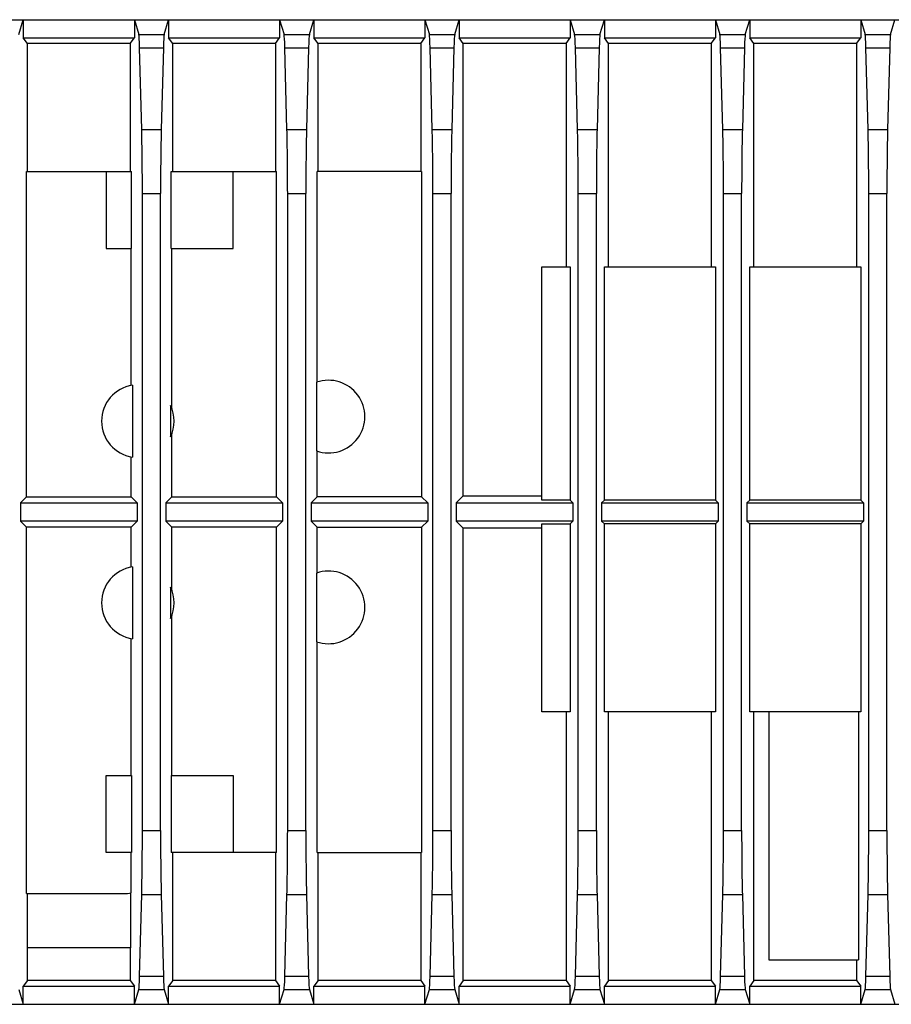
# Model space of a CAD drawing. Header units: millimetres. Extents: x 106 to 476, y 95 to 384.
# Tile 5 of 22: x 339 to 387, y 95 to 150. Entities that reach past the tile are written whole.
import ezdxf

# ---------------------------------------------------------------- set-up
doc = ezdxf.new("R2010")
doc.units = ezdxf.units.MM
doc.header["$LTSCALE"] = 32.67
doc.layers.add('00_COMPONENTS', color=7, linetype='CONTINUOUS')

msp = doc.modelspace()

# ---------------------------------------------------------------- linework, layer by layer
at = {"layer": '00_COMPONENTS', "color": 7}
for p, q in [((321.7078, 149.5291), (433.8525, 149.5291)), ((339.4043, 148.7072), (339.6503, 149.5291)), ((339.6503, 149.5291), (339.6503, 148.5291)), ((345.7652, 149.5291), (345.7652, 148.5291)), ((345.7652, 149.5291), (346.0112, 148.7072)), ((347.4043, 148.7072), (347.6503, 149.5291)), ((347.6503, 149.5291), (347.6503, 148.5291)), ((353.7652, 149.5291), (353.7652, 148.5291)), ((353.7652, 149.5291), (354.0112, 148.7072)), ((355.4043, 148.7072), (355.6503, 149.5291)), ((355.6503, 149.5291), (355.6503, 148.5291)), ((361.7652, 149.5291), (361.7652, 148.5291)), ((361.7652, 149.5291), (362.0112, 148.7072)), ((363.4043, 148.7072), (363.6503, 149.5291)), ((363.6503, 149.5291), (363.6503, 148.5291)), ((369.7652, 149.5291), (369.7652, 148.5291)), ((369.7652, 149.5291), (370.0112, 148.7072)), ((371.4043, 148.7072), (371.6503, 149.5291)), ((371.6503, 149.5291), (371.6503, 148.5291)), ((377.7652, 149.5291), (377.7652, 148.5291)), ((377.7652, 149.5291), (378.0112, 148.7072)), ((379.4043, 148.7072), (379.6503, 149.5291)), ((379.6503, 149.5291), (379.6503, 148.5291)), ((385.7652, 149.5291), (385.7652, 148.5291)), ((385.7652, 149.5291), (386.0112, 148.7072)), ((387.4043, 148.7072), (387.6503, 149.5291)), ((339.6503, 148.5291), (345.7652, 148.5291)), ((339.8794, 148.2236), (339.6503, 148.5291)), ((345.5361, 148.2236), (345.7652, 148.5291)), ((347.6503, 148.5291), (353.7652, 148.5291)), ((347.8794, 148.2236), (347.6503, 148.5291)), ((353.5361, 148.2236), (353.7652, 148.5291)), ((355.6503, 148.5291), (361.7652, 148.5291)), ((355.8794, 148.2236), (355.6503, 148.5291)), ((361.5361, 148.2236), (361.7652, 148.5291)), ((363.6503, 148.5291), (369.7652, 148.5291)), ((363.8794, 148.2236), (363.6503, 148.5291)), ((369.5361, 148.2236), (369.7652, 148.5291)), ((371.6503, 148.5291), (377.7652, 148.5291)), ((371.8794, 148.2236), (371.6503, 148.5291)), ((377.5361, 148.2236), (377.7652, 148.5291)), ((379.6503, 148.5291), (385.7652, 148.5291)), ((379.8794, 148.2236), (379.6503, 148.5291)), ((385.5361, 148.2236), (385.7652, 148.5291)), ((345.5361, 148.2236), (339.8794, 148.2236)), ((339.8794, 141.1791), (339.8794, 148.2236)), ((345.5361, 148.2236), (345.5361, 141.1791)), ((346.1694, 143.4936), (346.0518, 147.9845)), ((347.3637, 147.9845), (347.2461, 143.4936)), ((353.5361, 148.2236), (347.8794, 148.2236)), ((347.8794, 141.1791), (347.8794, 148.2236)), ((353.5361, 148.2236), (353.5361, 141.1791)), ((354.1694, 143.4936), (354.0518, 147.9845)), ((355.3637, 147.9845), (355.2461, 143.4936)), ((361.5361, 148.2236), (355.8794, 148.2236)), ((355.8794, 141.1791), (355.8794, 148.2236)), ((361.5361, 148.2236), (361.5361, 141.1791)), ((362.1694, 143.4936), (362.0518, 147.9845)), ((363.3637, 147.9845), (363.2461, 143.4936)), ((369.5361, 148.2236), (363.8794, 148.2236)), ((363.8794, 123.3127), (363.8794, 148.2236)), ((369.5361, 148.2236), (369.5361, 135.9291)), ((370.1694, 143.4936), (370.0518, 147.9845)), ((371.3637, 147.9845), (371.2461, 143.4936)), ((377.5361, 148.2236), (371.8794, 148.2236)), ((371.8794, 135.9291), (371.8794, 148.2236)), ((377.5361, 148.2236), (377.5361, 135.9291)), ((378.1694, 143.4936), (378.0518, 147.9845)), ((379.3637, 147.9845), (379.2461, 143.4936)), ((385.5361, 148.2236), (379.8794, 148.2236)), ((379.8794, 135.9291), (379.8794, 148.2236)), ((385.5361, 148.2236), (385.5361, 135.9291)), ((386.1694, 143.4936), (386.0518, 147.9845)), ((387.3637, 147.9845), (387.2461, 143.4936)), ((339.8316, 141.1791), (345.6166, 141.1791)), ((339.8316, 123.2649), (339.8316, 141.1791)), ((344.2078, 141.1791), (344.2078, 136.9291)), ((345.6166, 136.9291), (345.6166, 141.1791)), ((347.7989, 141.1791), (353.5839, 141.1791)), ((347.7989, 136.9291), (347.7989, 141.1791)), ((351.2078, 136.9291), (351.2078, 141.1791)), ((353.5839, 123.2649), (353.5839, 141.1791)), ((361.5839, 141.1791), (355.8316, 141.1791)), ((355.8316, 129.5786), (355.8316, 141.1791)), ((361.5839, 141.1791), (361.5839, 123.2649)), ((346.2078, 104.9002), (346.2078, 139.958)), ((347.2078, 104.9002), (347.2078, 139.958)), ((354.2078, 104.9002), (354.2078, 139.958)), ((355.2078, 104.9002), (355.2078, 139.958)), ((362.2078, 104.9002), (362.2078, 139.958)), ((363.2078, 104.9002), (363.2078, 139.958)), ((370.2078, 104.9002), (370.2078, 139.958)), ((371.2078, 104.9002), (371.2078, 139.958)), ((378.2078, 104.9002), (378.2078, 139.958)), ((379.2078, 104.9002), (379.2078, 139.958)), ((386.2078, 104.9002), (386.2078, 139.958)), ((387.2078, 104.9002), (387.2078, 139.958)), ((344.2078, 136.9291), (345.6166, 136.9291)), ((345.5839, 129.3939), (345.5839, 136.9291)), ((347.7989, 136.9291), (351.2078, 136.9291)), ((347.8316, 128.1281), (347.8316, 136.9291)), ((368.2078, 135.9291), (369.7652, 135.9291)), ((368.2078, 123.0836), (368.2078, 135.9291)), ((369.7652, 135.9291), (369.7652, 123.0836)), ((371.6503, 135.9291), (377.7652, 135.9291)), ((371.6503, 123.0836), (371.6503, 135.9291)), ((377.7652, 135.9291), (377.7652, 123.0836)), ((379.6503, 135.9291), (385.7652, 135.9291)), ((379.6503, 123.0836), (379.6503, 135.9291)), ((385.7652, 135.9291), (385.7652, 123.0836)), ((355.7989, 129.5675), (355.7989, 125.7908)), ((345.6559, 129.4062), (345.6559, 125.452)), ((347.7596, 128.297), (347.7596, 126.5612)), ((347.8316, 123.2649), (347.8316, 126.7301)), ((355.8316, 123.2649), (355.8316, 125.7796)), ((345.5839, 123.2649), (345.5839, 125.4644)), ((339.4958, 122.9291), (339.8316, 123.2649)), ((339.8316, 123.2649), (345.5839, 123.2649)), ((345.9197, 122.9291), (345.5839, 123.2649)), ((347.4958, 122.9291), (347.8316, 123.2649)), ((347.8316, 123.2649), (353.5839, 123.2649)), ((353.9197, 122.9291), (353.5839, 123.2649)), ((355.4958, 122.9291), (355.8316, 123.2649)), ((361.5839, 123.2649), (355.8316, 123.2649)), ((361.9197, 122.9291), (361.5839, 123.2649)), ((363.4958, 122.9291), (363.8794, 123.3127)), ((363.8794, 123.3127), (368.2078, 123.3127)), ((369.7652, 123.0836), (368.2078, 123.0836)), ((369.9197, 122.9291), (369.7652, 123.0836)), ((371.4958, 122.9291), (371.6503, 123.0836)), ((377.7652, 123.0836), (371.6503, 123.0836)), ((377.9197, 122.9291), (377.7652, 123.0836)), ((379.4958, 122.9291), (379.6503, 123.0836)), ((385.7652, 123.0836), (379.6503, 123.0836)), ((385.9197, 122.9291), (385.7652, 123.0836)), ((339.4958, 122.9291), (345.9197, 122.9291)), ((339.4958, 122.9291), (339.4958, 121.9291)), ((345.9197, 122.9291), (345.9197, 121.9291)), ((347.4958, 122.9291), (353.9197, 122.9291)), ((347.4958, 122.9291), (347.4958, 121.9291)), ((353.9197, 122.9291), (353.9197, 121.9291)), ((355.4958, 122.9291), (361.9197, 122.9291)), ((355.4958, 122.9291), (355.4958, 121.9291)), ((361.9197, 122.9291), (361.9197, 121.9291)), ((363.4958, 122.9291), (369.9197, 122.9291)), ((363.4958, 122.9291), (363.4958, 121.9291)), ((369.9197, 122.9291), (369.9197, 121.9291)), ((371.4958, 122.9291), (377.9197, 122.9291)), ((371.4958, 122.9291), (371.4958, 121.9291)), ((377.9197, 122.9291), (377.9197, 121.9291)), ((379.4958, 122.9291), (385.9197, 122.9291)), ((379.4958, 122.9291), (379.4958, 121.9291)), ((385.9197, 122.9291), (385.9197, 121.9291)), ((345.9197, 121.9291), (339.4958, 121.9291)), ((339.4958, 121.9291), (339.8316, 121.5933)), ((345.5839, 121.5933), (339.8316, 121.5933)), ((339.8316, 101.4291), (339.8316, 121.5933)), ((345.9197, 121.9291), (345.5839, 121.5933)), ((345.5839, 119.3939), (345.5839, 121.5933)), ((353.9197, 121.9291), (347.4958, 121.9291)), ((347.4958, 121.9291), (347.8316, 121.5933)), ((353.5839, 121.5933), (347.8316, 121.5933)), ((347.8316, 118.1281), (347.8316, 121.5933)), ((353.9197, 121.9291), (353.5839, 121.5933)), ((353.5839, 103.6791), (353.5839, 121.5933)), ((361.9197, 121.9291), (355.4958, 121.9291)), ((355.4958, 121.9291), (355.8316, 121.5933)), ((355.8316, 121.5933), (361.5839, 121.5933)), ((355.8316, 119.0786), (355.8316, 121.5933)), ((361.9197, 121.9291), (361.5839, 121.5933)), ((361.5839, 121.5933), (361.5839, 103.6791)), ((369.9197, 121.9291), (363.4958, 121.9291)), ((363.4958, 121.9291), (363.8794, 121.5455)), ((368.2078, 121.5455), (363.8794, 121.5455)), ((363.8794, 96.6347), (363.8794, 121.5455)), ((368.2078, 121.7746), (369.7652, 121.7746)), ((368.2078, 111.4291), (368.2078, 121.7746)), ((369.9197, 121.9291), (369.7652, 121.7746)), ((369.7652, 121.7746), (369.7652, 111.4291)), ((377.9197, 121.9291), (371.4958, 121.9291)), ((371.4958, 121.9291), (371.6503, 121.7746)), ((377.7652, 121.7746), (371.6503, 121.7746)), ((371.6503, 111.4291), (371.6503, 121.7746)), ((377.9197, 121.9291), (377.7652, 121.7746)), ((377.7652, 121.7746), (377.7652, 111.4291)), ((385.9197, 121.9291), (379.4958, 121.9291)), ((379.4958, 121.9291), (379.6503, 121.7746)), ((385.7652, 121.7746), (379.6503, 121.7746)), ((379.6503, 111.4291), (379.6503, 121.7746)), ((385.9197, 121.9291), (385.7652, 121.7746)), ((385.7652, 121.7746), (385.7652, 111.4291)), ((345.6559, 119.4062), (345.6559, 115.452)), ((355.7989, 119.0675), (355.7989, 115.2908)), ((347.7596, 118.297), (347.7596, 116.5612)), ((347.8316, 107.9291), (347.8316, 116.7301)), ((345.5839, 107.9291), (345.5839, 115.4644)), ((355.8316, 103.6791), (355.8316, 115.2796)), ((369.7652, 111.4291), (368.2078, 111.4291)), ((369.5361, 111.4291), (369.5361, 96.6347)), ((377.7652, 111.4291), (371.6503, 111.4291)), ((371.8794, 96.6347), (371.8794, 111.4291)), ((377.5361, 111.4291), (377.5361, 96.6347)), ((385.7652, 111.4291), (379.6503, 111.4291)), ((379.8794, 96.6347), (379.8794, 111.4291)), ((380.7078, 111.4291), (380.7078, 97.7791)), ((385.6343, 111.4291), (385.6343, 97.7791)), ((344.2078, 107.9291), (345.6166, 107.9291)), ((344.2078, 103.6791), (344.2078, 107.9291)), ((345.6166, 107.9291), (345.6166, 103.6791)), ((347.7989, 107.9291), (351.2078, 107.9291)), ((347.7989, 107.9291), (347.7989, 103.6791)), ((351.2078, 107.9291), (351.2078, 103.6791)), ((345.6166, 103.6791), (344.2078, 103.6791)), ((345.5839, 101.4576), (345.5839, 103.6791)), ((353.5839, 103.6791), (347.7989, 103.6791)), ((347.8794, 96.6347), (347.8794, 103.6791)), ((353.5361, 103.6791), (353.5361, 96.6347)), ((355.8316, 103.6791), (361.5839, 103.6791)), ((355.8794, 96.6347), (355.8794, 103.6791)), ((361.5361, 103.6791), (361.5361, 96.6347)), ((339.8316, 101.4291), (345.2078, 101.4291)), ((339.8572, 101.4291), (339.8572, 98.4291)), ((345.5583, 101.4538), (345.5583, 98.4291)), ((346.0518, 96.8738), (346.1694, 101.3646)), ((347.2461, 101.3646), (347.3637, 96.8738)), ((354.0518, 96.8738), (354.1694, 101.3646)), ((355.2461, 101.3646), (355.3637, 96.8738)), ((362.0518, 96.8738), (362.1694, 101.3646)), ((363.2461, 101.3646), (363.3637, 96.8738)), ((370.0518, 96.8738), (370.1694, 101.3646)), ((371.2461, 101.3646), (371.3637, 96.8738)), ((378.0518, 96.8738), (378.1694, 101.3646)), ((379.2461, 101.3646), (379.3637, 96.8738)), ((386.0518, 96.8738), (386.1694, 101.3646)), ((387.2461, 101.3646), (387.3637, 96.8738)), ((345.5583, 98.4291), (339.8572, 98.4291)), ((339.8794, 96.6347), (339.8794, 98.4291)), ((345.5361, 98.4291), (345.5361, 96.6347)), ((380.7078, 97.7791), (385.6343, 97.7791)), ((385.5361, 97.7791), (385.5361, 96.6347)), ((339.8794, 96.6347), (339.6503, 96.3291)), ((345.5361, 96.6347), (339.8794, 96.6347)), ((345.5361, 96.6347), (345.7652, 96.3291)), ((347.8794, 96.6347), (347.6503, 96.3291)), ((353.5361, 96.6347), (347.8794, 96.6347)), ((353.5361, 96.6347), (353.7652, 96.3291)), ((355.8794, 96.6347), (355.6503, 96.3291)), ((361.5361, 96.6347), (355.8794, 96.6347)), ((361.5361, 96.6347), (361.7652, 96.3291)), ((363.8794, 96.6347), (363.6503, 96.3291)), ((369.5361, 96.6347), (363.8794, 96.6347)), ((369.5361, 96.6347), (369.7652, 96.3291)), ((371.8794, 96.6347), (371.6503, 96.3291)), ((377.5361, 96.6347), (371.8794, 96.6347)), ((377.5361, 96.6347), (377.7652, 96.3291)), ((379.8794, 96.6347), (379.6503, 96.3291)), ((385.5361, 96.6347), (379.8794, 96.6347)), ((385.5361, 96.6347), (385.7652, 96.3291)), ((339.4043, 96.1511), (339.6503, 95.3291)), ((339.6503, 96.3291), (345.7652, 96.3291)), ((339.6503, 95.3291), (339.6503, 96.3291)), ((345.7652, 95.3291), (345.7652, 96.3291)), ((345.7652, 95.3291), (346.0112, 96.1511)), ((347.4043, 96.1511), (347.6503, 95.3291)), ((347.6503, 96.3291), (353.7652, 96.3291)), ((347.6503, 95.3291), (347.6503, 96.3291)), ((353.7652, 95.3291), (353.7652, 96.3291)), ((353.7652, 95.3291), (354.0112, 96.1511)), ((355.4043, 96.1511), (355.6503, 95.3291)), ((355.6503, 96.3291), (361.7652, 96.3291)), ((355.6503, 95.3291), (355.6503, 96.3291)), ((361.7652, 95.3291), (361.7652, 96.3291)), ((361.7652, 95.3291), (362.0112, 96.1511)), ((363.4043, 96.1511), (363.6503, 95.3291)), ((363.6503, 96.3291), (369.7652, 96.3291)), ((363.6503, 95.3291), (363.6503, 96.3291)), ((369.7652, 95.3291), (369.7652, 96.3291)), ((369.7652, 95.3291), (370.0112, 96.1511)), ((371.4043, 96.1511), (371.6503, 95.3291)), ((371.6503, 96.3291), (377.7652, 96.3291)), ((371.6503, 95.3291), (371.6503, 96.3291)), ((377.7652, 95.3291), (377.7652, 96.3291)), ((377.7652, 95.3291), (378.0112, 96.1511)), ((379.4043, 96.1511), (379.6503, 95.3291)), ((379.6503, 96.3291), (385.7652, 96.3291)), ((379.6503, 95.3291), (379.6503, 96.3291)), ((385.7652, 95.3291), (385.7652, 96.3291)), ((385.7652, 95.3291), (386.0112, 96.1511)), ((387.4043, 96.1511), (387.6503, 95.3291)), ((139.5631, 95.3291), (433.8525, 95.3291))]:
    msp.add_line(p, q, dxfattribs=at)
at = {"layer": '00_COMPONENTS', "color": 4}
for p, q in [((346.0112, 148.7072), (347.4043, 148.7072)), ((354.0112, 148.7072), (355.4043, 148.7072)), ((362.0112, 148.7072), (363.4043, 148.7072)), ((370.0112, 148.7072), (371.4043, 148.7072)), ((378.0112, 148.7072), (379.4043, 148.7072)), ((386.0112, 148.7072), (387.4043, 148.7072)), ((346.0518, 147.9845), (347.3637, 147.9845)), ((354.0518, 147.9845), (355.3637, 147.9845)), ((362.0518, 147.9845), (363.3637, 147.9845)), ((370.0518, 147.9845), (371.3637, 147.9845)), ((378.0518, 147.9845), (379.3637, 147.9845)), ((386.0518, 147.9845), (387.3637, 147.9845)), ((346.1694, 143.4936), (347.2461, 143.4936)), ((354.1694, 143.4936), (355.2461, 143.4936)), ((362.1694, 143.4936), (363.2461, 143.4936)), ((370.1694, 143.4936), (371.2461, 143.4936)), ((378.1694, 143.4936), (379.2461, 143.4936)), ((386.1694, 143.4936), (387.2461, 143.4936)), ((346.2078, 139.958), (347.2078, 139.958)), ((354.2078, 139.958), (355.2078, 139.958)), ((362.2078, 139.958), (363.2078, 139.958)), ((370.2078, 139.958), (371.2078, 139.958)), ((378.2078, 139.958), (379.2078, 139.958)), ((386.2078, 139.958), (387.2078, 139.958)), ((346.2078, 104.9002), (347.2078, 104.9002)), ((354.2078, 104.9002), (355.2078, 104.9002)), ((362.2078, 104.9002), (363.2078, 104.9002)), ((370.2078, 104.9002), (371.2078, 104.9002)), ((378.2078, 104.9002), (379.2078, 104.9002)), ((386.2078, 104.9002), (387.2078, 104.9002)), ((346.1694, 101.3646), (347.2461, 101.3646)), ((354.1694, 101.3646), (355.2461, 101.3646)), ((362.1694, 101.3646), (363.2461, 101.3646)), ((370.1694, 101.3646), (371.2461, 101.3646)), ((378.1694, 101.3646), (379.2461, 101.3646)), ((386.1694, 101.3646), (387.2461, 101.3646)), ((346.0518, 96.8738), (347.3637, 96.8738)), ((354.0518, 96.8738), (355.3637, 96.8738)), ((362.0518, 96.8738), (363.3637, 96.8738)), ((370.0518, 96.8738), (371.3637, 96.8738)), ((378.0518, 96.8738), (379.3637, 96.8738)), ((386.0518, 96.8738), (387.3637, 96.8738)), ((346.0112, 96.1511), (347.4043, 96.1511)), ((354.0112, 96.1511), (355.4043, 96.1511)), ((362.0112, 96.1511), (363.4043, 96.1511)), ((370.0112, 96.1511), (371.4043, 96.1511)), ((378.0112, 96.1511), (379.4043, 96.1511)), ((386.0112, 96.1511), (387.4043, 96.1511))]:
    msp.add_line(p, q, dxfattribs=at)
at = {"layer": '00_COMPONENTS', "color": 7}
for centre, radius, start, end in [((356.4578, 127.6791), 2, 250.76604, 109.23396), ((345.9578, 127.4291), 2, 98.68107, 261.31893), ((345.9578, 127.4291), 2, 334.28113, 25.71887), ((345.9578, 117.4291), 2, 98.68107, 261.31893), ((356.4578, 117.1791), 2, 250.76604, 109.23396), ((345.9578, 117.4291), 2, 334.28113, 25.71887), ((345.2078, 103.9291), 2.5, 270, 278.6529)]:
    msp.add_arc(centre, radius, start, end, dxfattribs=at)
for centre, major_axis, start_param, end_param in [((346.0055, 146.2167), (0, 2.5), -0.7853982, -0.0872665), ((347.41, 146.2167), (0, 2.5), 0.0872665, 0.7853982), ((354.0055, 146.2167), (0, 2.5), -0.7853982, -0.0872665), ((355.41, 146.2167), (0, 2.5), 0.0872665, 0.7853982), ((362.0055, 146.2167), (0, 2.5), -0.7853982, -0.0872665), ((363.41, 146.2167), (0, 2.5), 0.0872665, 0.7853982), ((370.0055, 146.2167), (0, 2.5), -0.7853982, -0.0872665), ((371.41, 146.2167), (0, 2.5), 0.0872665, 0.7853982), ((378.0055, 146.2167), (0, 2.5), -0.7853982, -0.0872665), ((379.41, 146.2167), (0, 2.5), 0.0872665, 0.7853982), ((386.0055, 146.2167), (0, 2.5), -0.7853982, -0.0872665), ((387.41, 146.2167), (0, 2.5), 0.0872665, 0.7853982), ((346.0768, 139.958), (0, 5), -1.5707963, -0.7853982), ((347.3387, 139.958), (0, 5), 0.7853982, 1.5707963), ((354.0768, 139.958), (0, 5), -1.5707963, -0.7853982), ((355.3387, 139.958), (0, 5), 0.7853982, 1.5707963), ((362.0768, 139.958), (0, 5), -1.5707963, -0.7853982), ((363.3387, 139.958), (0, 5), 0.7853982, 1.5707963), ((370.0768, 139.958), (0, 5), -1.5707963, -0.7853982), ((371.3387, 139.958), (0, 5), 0.7853982, 1.5707963), ((378.0768, 139.958), (0, 5), -1.5707963, -0.7853982), ((379.3387, 139.958), (0, 5), 0.7853982, 1.5707963), ((386.0768, 139.958), (0, 5), -1.5707963, -0.7853982), ((387.3387, 139.958), (0, 5), 0.7853982, 1.5707963), ((346.0768, 104.9002), (0, 5), -2.3561945, -1.5707963), ((347.3387, 104.9002), (0, 5), -4.712389, -3.9269908), ((354.0768, 104.9002), (0, 5), -2.3561945, -1.5707963), ((355.3387, 104.9002), (0, 5), -4.712389, -3.9269908), ((362.0768, 104.9002), (0, 5), -2.3561945, -1.5707963), ((363.3387, 104.9002), (0, 5), -4.712389, -3.9269908), ((370.0768, 104.9002), (0, 5), -2.3561945, -1.5707963), ((371.3387, 104.9002), (0, 5), -4.712389, -3.9269908), ((378.0768, 104.9002), (0, 5), -2.3561945, -1.5707963), ((379.3387, 104.9002), (0, 5), -4.712389, -3.9269908), ((386.0768, 104.9002), (0, 5), -2.3561945, -1.5707963), ((387.3387, 104.9002), (0, 5), -4.712389, -3.9269908), ((346.0055, 98.6415), (0, 2.5), -3.0543262, -2.3561945), ((347.41, 98.6415), (0, 2.5), -3.9269908, -3.2288591), ((354.0055, 98.6415), (0, 2.5), -3.0543262, -2.3561945), ((355.41, 98.6415), (0, 2.5), -3.9269908, -3.2288591), ((362.0055, 98.6415), (0, 2.5), -3.0543262, -2.3561945), ((363.41, 98.6415), (0, 2.5), -3.9269908, -3.2288591), ((370.0055, 98.6415), (0, 2.5), -3.0543262, -2.3561945), ((371.41, 98.6415), (0, 2.5), -3.9269908, -3.2288591), ((378.0055, 98.6415), (0, 2.5), -3.0543262, -2.3561945), ((379.41, 98.6415), (0, 2.5), -3.9269908, -3.2288591), ((386.0055, 98.6415), (0, 2.5), -3.0543262, -2.3561945), ((387.41, 98.6415), (0, 2.5), -3.9269908, -3.2288591)]:
    msp.add_ellipse(centre, major_axis=major_axis, ratio=0.0261859, start_param=start_param, end_param=end_param, dxfattribs=at)

doc.saveas('drawing.dxf')
